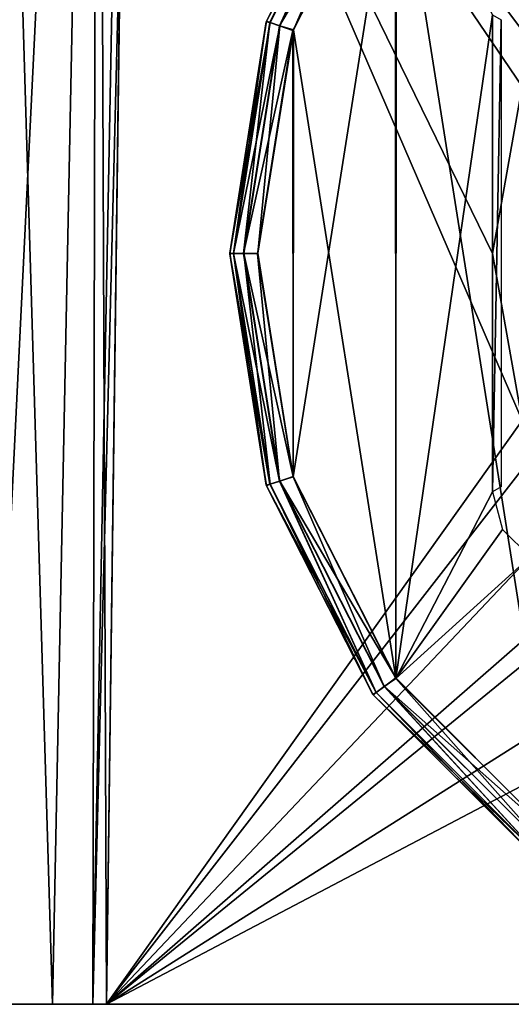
# Model space of a CAD drawing. Header units: millimetres. Extents: x -55 to 125, y -37 to 29.
# Tile 38 of 74: x 54 to 59, y -12 to -2. Entities that reach past the tile are written whole.
import ezdxf

# ---------------------------------------------------------------- set-up
doc = ezdxf.new("R2010")
doc.units = ezdxf.units.MM
doc.header["$LTSCALE"] = 33.374815
for name, color, linetype in [('1', 7, 'CONTINUOUS'), ('12', 7, 'CONTINUOUS'), ('13', 7, 'CONTINUOUS'), ('134', 7, 'CONTINUOUS'), ('16', 7, 'CONTINUOUS'), ('17', 7, 'CONTINUOUS'), ('228', 7, 'CONTINUOUS'), ('23', 7, 'CONTINUOUS'), ('230', 7, 'CONTINUOUS'), ('24', 7, 'CONTINUOUS'), ('25', 7, 'CONTINUOUS'), ('71', 7, 'CONTINUOUS'), ('73', 7, 'CONTINUOUS'), ('85', 7, 'CONTINUOUS')]:
    doc.layers.add(name, color=color, linetype=linetype)

msp = doc.modelspace()

# ---------------------------------------------------------------- linework, layer by layer
at = {"layer": '1', "color": 250, "linetype": 'Continuous', "true_color": 0x2f3335}
for points in [[(53.412, -12, -48.305), (54.114, -12, -46.611), (53.412, -12, 48.305), (53.412, -12, -48.305)], [(53.412, -12, 48.305), (54.114, -12, -46.611), (54.114, -12, 46.611), (53.412, -12, 48.305)], [(54.114, -12, -46.611), (54.542, -12, -44.828), (54.114, -12, 46.611), (54.114, -12, -46.611)], [(54.114, -12, 46.611), (54.542, -12, -44.828), (54.542, -12, 44.828), (54.114, -12, 46.611)], [(54.542, -12, -44.828), (54.686, -12, -43), (54.542, -12, 44.828), (54.542, -12, -44.828)], [(54.686, -12, -43), (54.686, -12), (54.542, -12, 44.828), (54.686, -12, -43)], [(54.686, -12), (54.686, -12, 13), (54.542, -12, 44.828), (54.686, -12)], [(54.686, -12, 13), (54.686, -12, 43), (54.542, -12, 44.828), (54.686, -12, 13)], [(64, -12), (54.686, -12, 13), (54.686, -12), (64, -12)], [(64, -12, 13), (54.686, -12, 13), (64, -12), (64, -12, 13)]]:
    msp.add_3dface(points, dxfattribs=at)
at = {"layer": '12', "color": 250, "linetype": 'Continuous', "true_color": 0x2f3335}
for points in [[(54.686, -12), (54.895, 4), (60.9, -4), (54.686, -12)], [(54.895, 4), (64, 4), (61.136, -2.814), (54.895, 4)], [(60.9, -4), (54.895, 4), (61.136, -2.814), (60.9, -4)], [(54.686, -12), (60.9, -4), (61.136, -5.186), (54.686, -12)], [(61.808, -6.192), (54.686, -12), (61.136, -5.186), (61.808, -6.192)], [(62.814, -6.864), (54.686, -12), (61.808, -6.192), (62.814, -6.864)], [(64, -7.1), (54.686, -12), (62.814, -6.864), (64, -7.1)], [(64, -12), (54.686, -12), (64, -7.1), (64, -12)]]:
    msp.add_3dface(points, dxfattribs=at)
at = {"layer": '13', "color": 250, "linetype": 'Continuous', "true_color": 0x2f3335}
for points in [[(54.895, 4, 13), (54.686, -12, 13), (59.114, -5.779, 13), (54.895, 4, 13)], [(60.017, -0.658, 13), (54.895, 4, 13), (59.114, -2.221, 13), (60.017, -0.658, 13)], [(58.8, -4, 13), (54.895, 4, 13), (59.114, -5.779, 13), (58.8, -4, 13)], [(54.895, 4, 13), (58.8, -4, 13), (59.114, -2.221, 13), (54.895, 4, 13)], [(59.114, -5.779, 13), (54.686, -12, 13), (60.017, -7.342, 13), (59.114, -5.779, 13)], [(54.686, -12, 13), (64, -12, 13), (60.017, -7.342, 13), (54.686, -12, 13)]]:
    msp.add_3dface(points, dxfattribs=at)
at = {"layer": '134', "color": 250, "linetype": 'Continuous', "true_color": 0x2f3335}
for points in [[(56.39, -1.532, -12.322), (57.525, 0.698, -12.331), (56.428, -1.54, -12.47), (56.39, -1.532, -12.322)], [(57.525, 0.698, -12.331), (57.559, 0.679, -12.479), (56.428, -1.54, -12.47), (57.525, 0.698, -12.331)], [(57.559, 0.679, -12.479), (56.532, -1.574, -12.58), (56.428, -1.54, -12.47), (57.559, 0.679, -12.479)], [(57.647, 0.614, -12.59), (56.532, -1.574, -12.58), (57.559, 0.679, -12.479), (57.647, 0.614, -12.59)], [(57.647, 0.614, -12.59), (57.765, 0.522, -12.631), (56.532, -1.574, -12.58), (57.647, 0.614, -12.59)], [(57.765, 0.522, -12.631), (56.673, -1.624, -12.622), (56.532, -1.574, -12.58), (57.765, 0.522, -12.631)], [(56, -4.004, -12.319), (56.39, -1.532, -12.322), (56.039, -4, -12.466), (56, -4.004, -12.319)], [(56.39, -1.532, -12.322), (56.428, -1.54, -12.47), (56.039, -4, -12.466), (56.39, -1.532, -12.322)], [(56.428, -1.54, -12.47), (56.148, -4, -12.577), (56.039, -4, -12.466), (56.428, -1.54, -12.47)], [(56.532, -1.574, -12.58), (56.148, -4, -12.577), (56.428, -1.54, -12.47), (56.532, -1.574, -12.58)], [(56.532, -1.574, -12.58), (56.673, -1.624, -12.622), (56.148, -4, -12.577), (56.532, -1.574, -12.58)], [(56.673, -1.624, -12.622), (56.297, -4.004, -12.619), (56.148, -4, -12.577), (56.673, -1.624, -12.622)], [(56, -4.004, -12.319), (56.039, -4, -12.466), (56.429, -6.46, -12.47), (56, -4.004, -12.319)], [(56.392, -6.475, -12.322), (56, -4.004, -12.319), (56.429, -6.46, -12.47), (56.392, -6.475, -12.322)], [(56.039, -4, -12.466), (56.532, -6.426, -12.58), (56.429, -6.46, -12.47), (56.039, -4, -12.466)], [(56.148, -4, -12.577), (56.532, -6.426, -12.58), (56.039, -4, -12.466), (56.148, -4, -12.577)], [(56.148, -4, -12.577), (56.297, -4.004, -12.619), (56.532, -6.426, -12.58), (56.148, -4, -12.577)], [(56.297, -4.004, -12.619), (56.675, -6.382, -12.622), (56.532, -6.426, -12.58), (56.297, -4.004, -12.619)], [(56.532, -6.426, -12.58), (56.675, -6.382, -12.622), (57.647, -8.615, -12.59), (56.532, -6.426, -12.58)], [(56.675, -6.382, -12.622), (57.769, -8.528, -12.631), (57.647, -8.615, -12.59), (56.675, -6.382, -12.622)], [(56.392, -6.475, -12.322), (56.429, -6.46, -12.47), (57.559, -8.679, -12.479), (56.392, -6.475, -12.322)], [(57.529, -8.704, -12.331), (56.392, -6.475, -12.322), (57.559, -8.679, -12.479), (57.529, -8.704, -12.331)], [(56.429, -6.46, -12.47), (56.532, -6.426, -12.58), (57.559, -8.679, -12.479), (56.429, -6.46, -12.47)], [(56.532, -6.426, -12.58), (57.647, -8.615, -12.59), (57.559, -8.679, -12.479), (56.532, -6.426, -12.58)], [(57.647, -8.615, -12.59), (57.769, -8.528, -12.631), (59.384, -10.351, -12.605), (57.647, -8.615, -12.59)], [(57.769, -8.528, -12.631), (59.473, -10.231, -12.646), (59.384, -10.351, -12.605), (57.769, -8.528, -12.631)], [(57.529, -8.704, -12.331), (57.559, -8.679, -12.479), (59.32, -10.44, -12.495), (57.529, -8.704, -12.331)], [(59.299, -10.473, -12.346), (57.529, -8.704, -12.331), (59.32, -10.44, -12.495), (59.299, -10.473, -12.346)], [(57.559, -8.679, -12.479), (57.647, -8.615, -12.59), (59.32, -10.44, -12.495), (57.559, -8.679, -12.479)], [(57.647, -8.615, -12.59), (59.384, -10.351, -12.605), (59.32, -10.44, -12.495), (57.647, -8.615, -12.59)]]:
    msp.add_3dface(points, dxfattribs=at)
at = {"layer": '16', "color": 250, "linetype": 'Continuous', "true_color": 0x2f3335}
for points in [[(59.114, -2.221, 13), (58.8, -4, 13), (59.114, -2.221, 6.75), (59.114, -2.221, 13)], [(59.114, -2.221, 6.75), (58.8, -4, 13), (58.8, -4, 6.75), (59.114, -2.221, 6.75)]]:
    msp.add_3dface(points, dxfattribs=at)
at = {"layer": '17', "color": 250, "linetype": 'Continuous', "true_color": 0x2f3335}
for points in [[(58.8, -4, 13), (59.114, -5.779, 13), (58.8, -4, 6.75), (58.8, -4, 13)], [(58.8, -4, 6.75), (59.114, -5.779, 13), (59.114, -5.779, 6.75), (58.8, -4, 6.75)]]:
    msp.add_3dface(points, dxfattribs=at)
at = {"layer": '228', "color": 250, "linetype": 'Continuous', "true_color": 0x2f3335}
for points in [[(57.772, 0.528, -0.5), (59.47, -10.227, -0.5), (59.476, 2.231, -0.5), (57.772, 0.528, -0.5)], [(56.678, -1.618, -0.5), (57.768, -8.522, -0.5), (57.772, 0.528, -0.5), (56.678, -1.618, -0.5)], [(57.768, -8.522, -0.5), (59.47, -10.227, -0.5), (57.772, 0.528, -0.5), (57.768, -8.522, -0.5)], [(56.3, -3.996, -0.5), (56.676, -6.376, -0.5), (56.678, -1.618, -0.5), (56.3, -3.996, -0.5)], [(56.676, -6.376, -0.5), (57.768, -8.522, -0.5), (56.678, -1.618, -0.5), (56.676, -6.376, -0.5)]]:
    msp.add_3dface(points, dxfattribs=at)
at = {"layer": '23', "color": 250, "linetype": 'Continuous', "true_color": 0x2f3335}
for points in [[(53.412, -12, -48.305), (53.392, 12, -49), (54.591, 12, -46.106), (53.412, -12, -48.305)], [(54.114, -12, -46.611), (53.412, -12, -48.305), (54.591, 12, -46.106), (54.114, -12, -46.611)], [(54.542, -12, -44.828), (54.114, -12, -46.611), (54.591, 12, -46.106), (54.542, -12, -44.828)], [(54.542, -12, -44.828), (54.591, 12, -46.106), (55, 12, -43), (54.542, -12, -44.828)], [(54.542, -12, -44.828), (55, 12, -43), (54.843, 0, -43), (54.542, -12, -44.828)], [(54.686, -12, -43), (54.542, -12, -44.828), (54.843, 0, -43), (54.686, -12, -43)]]:
    msp.add_3dface(points, dxfattribs=at)
at = {"layer": '230', "color": 250, "linetype": 'Continuous', "true_color": 0x2f3335}
for points in [[(57.529, 0.704, -0.8), (56.392, -1.525, -0.8), (57.561, 0.679, -0.65), (57.529, 0.704, -0.8)], [(56.392, -1.525, -0.8), (56.43, -1.54, -0.65), (57.561, 0.679, -0.65), (56.392, -1.525, -0.8)], [(56.43, -1.54, -0.65), (56.534, -1.574, -0.54), (57.561, 0.679, -0.65), (56.43, -1.54, -0.65)], [(56.534, -1.574, -0.54), (57.649, 0.615, -0.54), (57.561, 0.679, -0.65), (56.534, -1.574, -0.54)], [(56.534, -1.574, -0.54), (56.678, -1.618, -0.5), (57.649, 0.615, -0.54), (56.534, -1.574, -0.54)], [(56.678, -1.618, -0.5), (57.772, 0.528, -0.5), (57.649, 0.615, -0.54), (56.678, -1.618, -0.5)], [(56.392, -1.525, -0.8), (56, -3.996, -0.8), (56.43, -1.54, -0.65), (56.392, -1.525, -0.8)], [(56, -3.996, -0.8), (56.04, -4, -0.65), (56.43, -1.54, -0.65), (56, -3.996, -0.8)], [(56.04, -4, -0.65), (56.534, -1.574, -0.54), (56.43, -1.54, -0.65), (56.04, -4, -0.65)], [(56.15, -4, -0.54), (56.534, -1.574, -0.54), (56.04, -4, -0.65), (56.15, -4, -0.54)], [(56.15, -4, -0.54), (56.3, -3.996, -0.5), (56.534, -1.574, -0.54), (56.15, -4, -0.54)], [(56.3, -3.996, -0.5), (56.678, -1.618, -0.5), (56.534, -1.574, -0.54), (56.3, -3.996, -0.5)], [(56, -3.996, -0.8), (56.39, -6.468, -0.8), (56.04, -4, -0.65), (56, -3.996, -0.8)], [(56.39, -6.468, -0.8), (56.43, -6.46, -0.65), (56.04, -4, -0.65), (56.39, -6.468, -0.8)], [(56.43, -6.46, -0.65), (56.15, -4, -0.54), (56.04, -4, -0.65), (56.43, -6.46, -0.65)], [(56.676, -6.376, -0.5), (56.3, -3.996, -0.5), (56.15, -4, -0.54), (56.676, -6.376, -0.5)], [(56.534, -6.426, -0.54), (56.15, -4, -0.54), (56.43, -6.46, -0.65), (56.534, -6.426, -0.54)], [(56.534, -6.426, -0.54), (56.676, -6.376, -0.5), (56.15, -4, -0.54), (56.534, -6.426, -0.54)], [(57.768, -8.522, -0.5), (56.676, -6.376, -0.5), (56.534, -6.426, -0.54), (57.768, -8.522, -0.5)], [(56.39, -6.468, -0.8), (57.525, -8.698, -0.8), (56.43, -6.46, -0.65), (56.39, -6.468, -0.8)], [(57.56, -8.679, -0.65), (56.534, -6.426, -0.54), (56.43, -6.46, -0.65), (57.56, -8.679, -0.65)], [(57.525, -8.698, -0.8), (57.56, -8.679, -0.65), (56.43, -6.46, -0.65), (57.525, -8.698, -0.8)], [(57.649, -8.614, -0.54), (57.768, -8.522, -0.5), (56.534, -6.426, -0.54), (57.649, -8.614, -0.54)], [(57.649, -8.614, -0.54), (56.534, -6.426, -0.54), (57.56, -8.679, -0.65), (57.649, -8.614, -0.54)], [(59.47, -10.227, -0.5), (57.768, -8.522, -0.5), (57.649, -8.614, -0.54), (59.47, -10.227, -0.5)], [(57.525, -8.698, -0.8), (59.293, -10.469, -0.8), (57.56, -8.679, -0.65), (57.525, -8.698, -0.8)], [(59.321, -10.44, -0.65), (57.649, -8.614, -0.54), (57.56, -8.679, -0.65), (59.321, -10.44, -0.65)], [(59.293, -10.469, -0.8), (59.321, -10.44, -0.65), (57.56, -8.679, -0.65), (59.293, -10.469, -0.8)], [(59.386, -10.351, -0.54), (59.47, -10.227, -0.5), (57.649, -8.614, -0.54), (59.386, -10.351, -0.54)], [(59.386, -10.351, -0.54), (57.649, -8.614, -0.54), (59.321, -10.44, -0.65), (59.386, -10.351, -0.54)]]:
    msp.add_3dface(points, dxfattribs=at)
at = {"layer": '24', "color": 250, "linetype": 'Continuous', "true_color": 0x2f3335}
for points in [[(55, 12, 43), (54.686, -12, 13), (54.895, 4, 13), (55, 12, 43)], [(54.686, -12, 13), (55, 12, 43), (54.843, 0, 43), (54.686, -12, 13)], [(54.895, 4), (54.686, -12, -43), (54.843, 0, -43), (54.895, 4)], [(54.686, -12), (54.686, -12, -43), (54.895, 4), (54.686, -12)], [(54.686, -12, 43), (54.686, -12, 13), (54.843, 0, 43), (54.686, -12, 43)]]:
    msp.add_3dface(points, dxfattribs=at)
at = {"layer": '25', "color": 250, "linetype": 'Continuous', "true_color": 0x2f3335}
for points in [[(53.412, -12, 48.305), (54.114, -12, 46.611), (53.392, 12, 49), (53.412, -12, 48.305)], [(54.114, -12, 46.611), (54.591, 12, 46.106), (53.392, 12, 49), (54.114, -12, 46.611)], [(54.114, -12, 46.611), (54.542, -12, 44.828), (54.591, 12, 46.106), (54.114, -12, 46.611)], [(54.542, -12, 44.828), (54.686, -12, 43), (54.591, 12, 46.106), (54.542, -12, 44.828)], [(54.591, 12, 46.106), (54.686, -12, 43), (54.843, 0, 43), (54.591, 12, 46.106)]]:
    msp.add_3dface(points, dxfattribs=at)
at = {"layer": '71', "color": 250, "linetype": 'Continuous', "true_color": 0x2f3335}
for points in [[(57.525, 0.698, -12.331), (56.39, -1.532, -12.322), (56.392, -1.525, -0.8), (57.525, 0.698, -12.331)], [(57.529, 0.704, -0.8), (57.525, 0.698, -12.331), (56.392, -1.525, -0.8), (57.529, 0.704, -0.8)], [(56.392, -1.525, -0.8), (56.39, -1.532, -12.322), (56, -3.996, -0.8), (56.392, -1.525, -0.8)], [(56.39, -1.532, -12.322), (56, -4.004, -12.319), (56, -3.996, -0.8), (56.39, -1.532, -12.322)], [(56, -3.996, -0.8), (56, -4.004, -12.319), (56.39, -6.468, -0.8), (56, -3.996, -0.8)], [(56, -4.004, -12.319), (56.392, -6.475, -12.322), (56.39, -6.468, -0.8), (56, -4.004, -12.319)], [(56.39, -6.468, -0.8), (56.392, -6.475, -12.322), (57.525, -8.698, -0.8), (56.39, -6.468, -0.8)], [(56.392, -6.475, -12.322), (57.529, -8.704, -12.331), (57.525, -8.698, -0.8), (56.392, -6.475, -12.322)], [(57.525, -8.698, -0.8), (57.529, -8.704, -12.331), (59.293, -10.469, -0.8), (57.525, -8.698, -0.8)], [(57.529, -8.704, -12.331), (59.299, -10.473, -12.346), (59.293, -10.469, -0.8), (57.529, -8.704, -12.331)]]:
    msp.add_3dface(points, dxfattribs=at)
at = {"layer": '73', "color": 250, "linetype": 'Continuous', "true_color": 0x2f3335}
for points in [[(56.673, -1.624, -12.622), (57.765, 0.522, -12.631), (56.675, -6.382, -12.622), (56.673, -1.624, -12.622)], [(56.675, -6.382, -12.622), (57.765, 0.522, -12.631), (57.769, -8.528, -12.631), (56.675, -6.382, -12.622)], [(57.765, 0.522, -12.631), (58.799, -1.459, -12.64), (57.769, -8.528, -12.631), (57.765, 0.522, -12.631)], [(58.799, -1.459, -12.64), (58.799, -6.541, -12.64), (57.769, -8.528, -12.631), (58.799, -1.459, -12.64)], [(56.297, -4.004, -12.619), (56.673, -1.624, -12.622), (56.675, -6.382, -12.622), (56.297, -4.004, -12.619)], [(58.799, -6.541, -12.64), (58.906, -6.941, -12.641), (57.769, -8.528, -12.631), (58.799, -6.541, -12.64)], [(58.906, -6.941, -12.641), (59.199, -7.234, -12.644), (57.769, -8.528, -12.631), (58.906, -6.941, -12.641)], [(57.769, -8.528, -12.631), (59.199, -7.234, -12.644), (59.473, -10.231, -12.646), (57.769, -8.528, -12.631)]]:
    msp.add_3dface(points, dxfattribs=at)
at = {"layer": '85', "color": 250, "linetype": 'Continuous', "true_color": 0x2f3335}
for points in [[(58.799, -6.541, -12.64), (58.799, -1.459, -12.64), (58.89, -1.512, -7.4), (58.799, -6.541, -12.64)], [(58.89, -6.488, -7.4), (58.799, -6.541, -12.64), (58.89, -1.512, -7.4), (58.89, -6.488, -7.4)]]:
    msp.add_3dface(points, dxfattribs=at)

doc.saveas('drawing.dxf')
